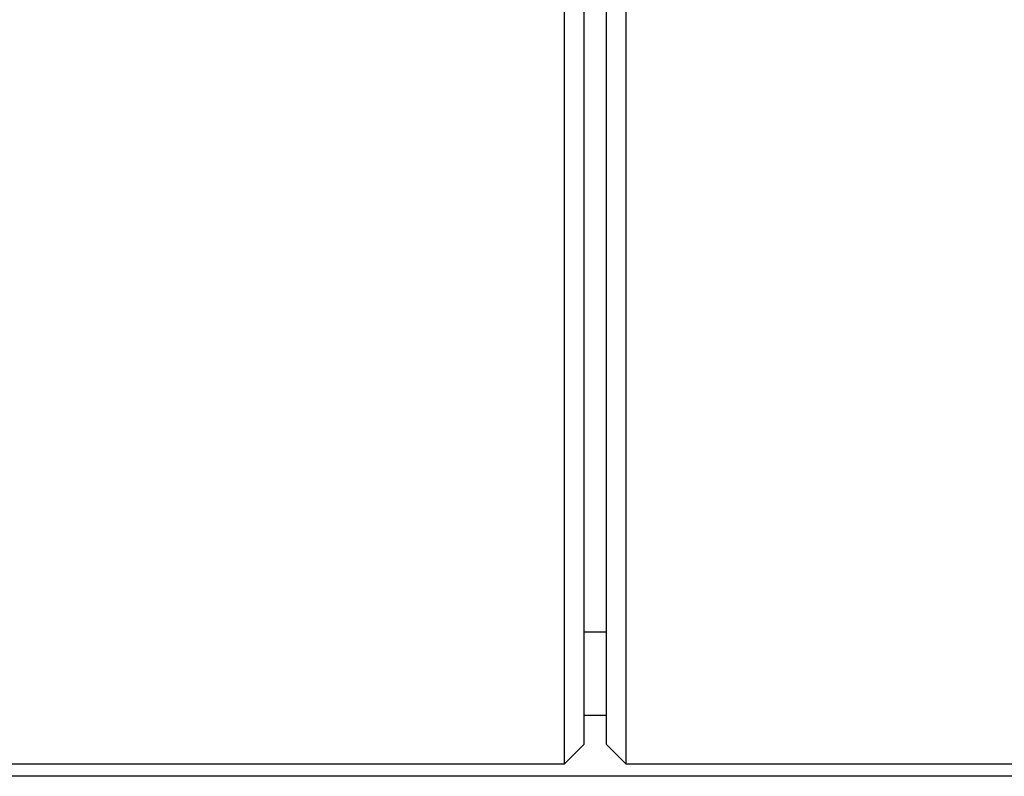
# Model space of a CAD drawing. Header units: millimetres. Extents: x -382 to 385, y -44 to 2191.
# Tile 22 of 256: x -242 to -202, y -42 to -11. Entities that reach past the tile are written whole.
import ezdxf

# ---------------------------------------------------------------- set-up
doc = ezdxf.new("R2010")
doc.units = ezdxf.units.MM
doc.layers.add('ORTHO$8', color=7, linetype='CONTINUOUS', true_color=0xffffff)

msp = doc.modelspace()

# ---------------------------------------------------------------- linework, layer by layer
at = {"layer": 'ORTHO$8', "color": 7, "linetype": 'Continuous'}
for p, q in [((-220.2, -40.991), (-220.2, 136.978)), ((-219.4, -40.191), (-219.4, 136.987)), ((-218.5, 136.987), (-218.5, -40.189)), ((-217.7, 136.978), (-217.7, -40.989)), ((-219.4, -35.595), (-218.5, -35.595)), ((-220.2, -40.991), (-219.4, -40.191)), ((-218.5, -40.189), (-217.7, -40.989)), ((-293.851, -40.991), (-220.2, -40.991)), ((-217.7, -40.989), (-181.717, -40.989)), ((-62.939, -41.5), (-358.9, -41.5))]:
    msp.add_line(p, q, dxfattribs=at)
at = {"layer": 'ORTHO$8', "color": 252, "linetype": 'Continuous'}
for p, q in [((-219.394, -39), (-218.494, -39)), ((-219.4, -40.191), (-220.2, -40.991)), ((-218.5, -40.189), (-217.7, -40.989))]:
    msp.add_line(p, q, dxfattribs=at)

doc.saveas('drawing.dxf')
